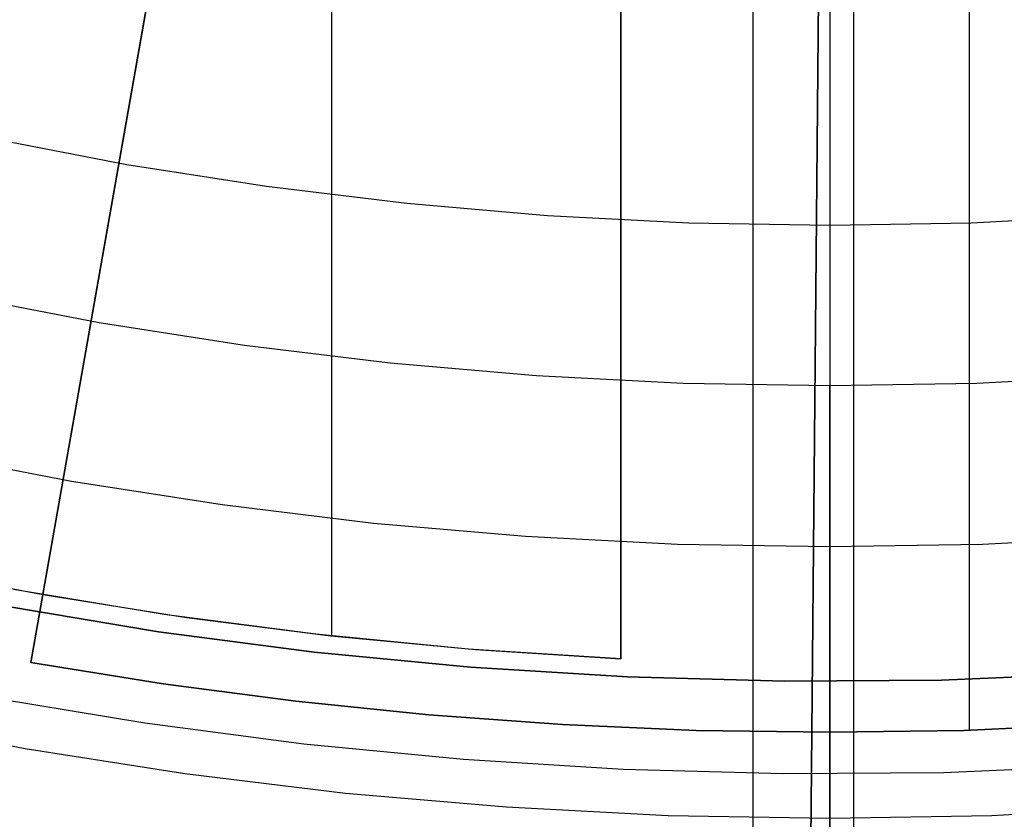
# Model space of a CAD drawing. Header units: millimetres. Extents: x 8929 to 10091, y -2708 to -1691.
# Tile 84 of 196: x 9504 to 9511, y -2092 to -2086. Entities that reach past the tile are written whole.
import ezdxf

# ---------------------------------------------------------------- set-up
doc = ezdxf.new("R2010")
doc.units = ezdxf.units.MM
for name, color, linetype in [('1', 7, 'Continuous'), ('COLOR EXT', 7, 'Continuous'), ('luz', 7, 'Continuous'), ('PLASTICO NEGRO', 7, 'Continuous')]:
    doc.layers.add(name, color=color, linetype=linetype)

msp = doc.modelspace()

# ---------------------------------------------------------------- linework, layer by layer
at = {"layer": '1', "color": 7, "true_color": 0xffffff}
for p, q in [((9510.1469, -2133.9261, 71.7042), (9510.1469, -1982.3154, 71.7042)), ((9510.1469, -2126.1207, 44.6532), (9510.1469, -2078.1204, 44.6532))]:
    msp.add_line(p, q, dxfattribs=at)
at = {"layer": '1', "color": 7, "true_color": 0xf4f4f4}
for p, q in [((9509.9636, -2077.9423, 206.5665), (9509.7416, -2102.9414, 206.5665)), ((9509.7416, -2102.9414, 208.3851), (9509.9636, -2077.9423, 208.3851))]:
    msp.add_line(p, q, dxfattribs=at)
at = {"layer": 'COLOR EXT', "color": 30, "true_color": 0xff8d00}
for p, q in [((9504.3324, -2090.1179, 25.2535), (9506.1992, -2079.5313, 25.2535)), ((9505.93, -2081.0577, 26.9035), (9504.3324, -2090.1179, 26.9035)), ((9506.4042, -2090.4148, 26.9035), (9506.4042, -2081.1363, 26.9035)), ((9508.476, -2081.3634, 29.9035), (9508.476, -2090.5771, 29.9035)), ((9508.476, -2090.5771, 26.9035), (9508.476, -2081.3634, 26.9035)), ((9508.476, -2090.5771, 28.4035), (9508.476, -2081.3634, 28.4035)), ((9509.4259, -2093.1074, 29.9035), (9509.4259, -2081.4052, 29.9035)), ((9504.2468, -2090.6039, 16.6035), (9505.6348, -2082.7319, 16.6035)), ((9510.9751, -2083.0467, 16.6035), (9510.9751, -2091.09, 16.6035)), ((9503.2949, -2089.9176, 19.5035), (9504.3324, -2090.1179, 19.5035)), ((9503.2949, -2089.9176, 24.7035), (9504.3324, -2090.1179, 24.7035)), ((9505.2035, -2090.2594, 29.9035), (9504.1219, -2090.0801, 29.9035)), ((9504.3324, -2090.1179, 19.5035), (9504.2468, -2090.6039, 19.5035)), ((9504.3324, -2090.1179, 26.9035), (9505.3623, -2090.2825, 26.9035)), ((9504.3324, -2090.1179, 19.5035), (9504.3324, -2090.1179, 26.9035)), ((9506.2906, -2090.4021, 29.9035), (9505.2035, -2090.2594, 29.9035)), ((9505.3623, -2090.2825, 26.9035), (9506.3969, -2090.414, 26.9035)), ((9507.3818, -2090.508, 29.9035), (9506.2906, -2090.4021, 29.9035)), ((9506.3969, -2090.414, 26.9035), (9507.4351, -2090.5122, 26.9035)), ((9508.476, -2090.5771, 29.9035), (9507.3818, -2090.508, 29.9035)), ((9507.4351, -2090.5122, 26.9035), (9508.476, -2090.5771, 26.9035)), ((9508.476, -2090.5771, 26.9035), (9508.476, -2090.5771, 29.9035)), ((9504.2468, -2090.6039, 19.5035), (9504.2468, -2090.6039, 16.6035)), ((9504.2468, -2090.6039, 19.5035), (9505.1942, -2090.7568, 19.5035)), ((9505.1942, -2090.7568, 16.6035), (9504.2468, -2090.6039, 16.6035)), ((9505.1942, -2090.7568, 18.0535), (9504.2468, -2090.6039, 18.0535)), ((9505.1942, -2090.7568, 19.5035), (9506.1457, -2090.8821, 19.5035)), ((9506.1457, -2090.8821, 16.6035), (9505.1942, -2090.7568, 16.6035)), ((9506.1457, -2090.8821, 18.0535), (9505.1942, -2090.7568, 18.0535)), ((9506.1457, -2090.8821, 19.5035), (9507.1004, -2090.9796, 19.5035)), ((9507.1004, -2090.9796, 16.6035), (9506.1457, -2090.8821, 16.6035)), ((9507.1004, -2090.9796, 18.0535), (9506.1457, -2090.8821, 18.0535)), ((9507.1004, -2090.9796, 19.5035), (9508.0576, -2091.0493, 19.5035)), ((9508.0576, -2091.0493, 16.6035), (9507.1004, -2090.9796, 16.6035)), ((9508.0576, -2091.0493, 18.0535), (9507.1004, -2090.9796, 18.0535)), ((9508.0576, -2091.0493, 19.5035), (9509.0164, -2091.0912, 19.5035)), ((9509.0164, -2091.0912, 16.6035), (9508.0576, -2091.0493, 16.6035)), ((9509.0164, -2091.0912, 18.0535), (9508.0576, -2091.0493, 18.0535)), ((9511.8944, -2091.0493, 19.5035), (9510.9356, -2091.0912, 19.5035)), ((9510.9356, -2091.0912, 16.6035), (9511.8944, -2091.0493, 16.6035)), ((9511.8944, -2091.0493, 18.0535), (9510.9356, -2091.0912, 18.0535)), ((9509.0164, -2091.0912, 19.5035), (9509.976, -2091.1052, 19.5035)), ((9509.976, -2091.1052, 16.6035), (9509.0164, -2091.0912, 16.6035)), ((9509.976, -2091.1052, 18.0535), (9509.0164, -2091.0912, 18.0535)), ((9510.9356, -2091.0912, 19.5035), (9509.976, -2091.1052, 19.5035)), ((9509.976, -2091.1052, 16.6035), (9510.9356, -2091.0912, 16.6035)), ((9510.9356, -2091.0912, 18.0535), (9509.976, -2091.1052, 18.0535)), ((9509.976, -2091.1052, 19.5035), (9509.976, -2091.1052, 16.6035)), ((9509.976, -2096.8848, 19.5035), (9509.976, -2091.1052, 19.5035))]:
    msp.add_line(p, q, dxfattribs=at)
at = {"layer": 'luz', "color": 7, "true_color": 0xffffff}
for p, q in [((9509.976, -2084.2324, -14.7037), (9509.976, -2090.7018, -15.7177)), ((9509.976, -2085.9569, -20.2558), (9509.976, -2086.0178, -20.3065)), ((9509.976, -2086.0178, -20.3065), (9509.976, -2086.0804, -20.3551)), ((9509.976, -2086.0804, -20.3551), (9509.976, -2086.1447, -20.4015)), ((9509.976, -2086.1447, -20.4015), (9509.976, -2086.2105, -20.4457)), ((9509.976, -2086.2105, -20.4457), (9509.976, -2086.2777, -20.4876)), ((9509.976, -2086.2777, -20.4876), (9509.976, -2086.3464, -20.5272)), ((9509.976, -2086.3464, -20.5272), (9509.976, -2086.4164, -20.5644)), ((9509.976, -2086.4164, -20.5644), (9509.976, -2086.4876, -20.5992)), ((9509.976, -2086.4876, -20.5992), (9509.976, -2086.5599, -20.6315)), ((9509.976, -2086.5599, -20.6315), (9509.976, -2086.6333, -20.6613)), ((9509.976, -2086.6333, -20.6613), (9509.976, -2086.7077, -20.6886)), ((9509.976, -2086.7077, -20.6886), (9509.976, -2086.783, -20.7134)), ((9509.976, -2086.783, -20.7134), (9509.976, -2086.8591, -20.7355)), ((9503.9405, -2086.8405, -20.817), (9504.9354, -2087.0317, -20.817)), ((9509.976, -2086.8591, -20.7355), (9509.976, -2086.9359, -20.755)), ((9509.976, -2086.9359, -20.755), (9509.976, -2087.0134, -20.7719)), ((9504.9354, -2087.0317, -20.817), (9505.9363, -2087.1885, -20.817)), ((9509.976, -2087.0134, -20.7719), (9509.976, -2087.0913, -20.7861)), ((9509.976, -2087.0913, -20.7861), (9509.976, -2087.1697, -20.7977)), ((9505.9363, -2087.1885, -20.817), (9506.942, -2087.3106, -20.817)), ((9509.976, -2087.1697, -20.7977), (9509.976, -2087.2485, -20.8066)), ((9509.976, -2087.2485, -20.8066), (9509.976, -2087.3275, -20.8127)), ((9506.942, -2087.3106, -20.817), (9507.9513, -2087.3979, -20.817)), ((9509.976, -2087.3275, -20.8127), (9509.976, -2087.4067, -20.8162)), ((9507.9513, -2087.3979, -20.817), (9508.9631, -2087.4504, -20.817)), ((9510.989, -2087.4504, -20.817), (9512.0007, -2087.3979, -20.817)), ((9508.9631, -2087.4504, -20.817), (9509.976, -2087.4679, -20.817)), ((9509.976, -2087.4067, -20.8162), (9509.976, -2087.4859, -20.8169)), ((9509.976, -2087.4679, -20.817), (9510.989, -2087.4504, -20.817)), ((9509.976, -2087.4859, -20.8169), (9509.976, -2087.5651, -20.8149)), ((9509.976, -2087.5651, -20.8149), (9509.976, -2087.6442, -20.8102)), ((9509.976, -2087.6442, -20.8102), (9509.976, -2087.7231, -20.8029)), ((9509.976, -2087.7231, -20.8029), (9509.976, -2087.8017, -20.7928)), ((9509.976, -2087.8017, -20.7928), (9509.976, -2087.88, -20.78)), ((9509.976, -2087.88, -20.78), (9509.976, -2087.9577, -20.7646)), ((9509.976, -2087.9577, -20.7646), (9509.976, -2088.0348, -20.7465)), ((9504.7374, -2088.1675, -20.5094), (9503.7034, -2087.9688, -20.5094)), ((9509.976, -2088.0348, -20.7465), (9509.976, -2088.1113, -20.7257)), ((9505.7776, -2088.3304, -20.5094), (9504.7374, -2088.1675, -20.5094)), ((9509.976, -2088.1113, -20.7257), (9509.976, -2088.1871, -20.7024)), ((9509.976, -2088.1871, -20.7024), (9509.976, -2088.262, -20.6765)), ((9509.976, -2088.262, -20.6765), (9509.976, -2088.3359, -20.648)), ((9506.8228, -2088.4573, -20.5094), (9505.7776, -2088.3304, -20.5094)), ((9509.976, -2088.3359, -20.648), (9509.976, -2088.4089, -20.6171)), ((9507.8718, -2088.5481, -20.5094), (9506.8228, -2088.4573, -20.5094)), ((9509.976, -2088.4089, -20.6171), (9509.976, -2088.4807, -20.5836)), ((9509.976, -2088.4807, -20.5836), (9509.976, -2088.5514, -20.5477)), ((9508.9233, -2088.6026, -20.5094), (9507.8718, -2088.5481, -20.5094)), ((9509.976, -2088.6207, -20.5094), (9508.9233, -2088.6026, -20.5094)), ((9509.976, -2088.5514, -20.5477), (9509.976, -2088.6207, -20.5094)), ((9511.0287, -2088.6026, -20.5094), (9509.976, -2088.6207, -20.5094)), ((9512.0802, -2088.5481, -20.5094), (9511.0287, -2088.6026, -20.5094)), ((9509.976, -2088.6908, -20.4708), (9509.976, -2088.6207, -20.5094)), ((9509.976, -2088.7621, -20.4346), (9509.976, -2088.6908, -20.4708)), ((9509.976, -2088.8347, -20.4009), (9509.976, -2088.7621, -20.4346)), ((9509.976, -2088.9084, -20.3697), (9509.976, -2088.8347, -20.4009)), ((9509.976, -2088.9831, -20.3411), (9509.976, -2088.9084, -20.3697)), ((9509.976, -2089.0587, -20.3151), (9509.976, -2088.9831, -20.3411)), ((9503.4663, -2089.097, -20.2019), (9504.5393, -2089.3032, -20.2019)), ((9509.976, -2089.1352, -20.2917), (9509.976, -2089.0587, -20.3151)), ((9509.976, -2089.2125, -20.2709), (9509.976, -2089.1352, -20.2917)), ((9509.976, -2089.2905, -20.2529), (9509.976, -2089.2125, -20.2709)), ((9504.5393, -2089.3032, -20.2019), (9505.6189, -2089.4723, -20.2019)), ((9509.976, -2089.369, -20.2375), (9509.976, -2089.2905, -20.2529)), ((9509.976, -2089.448, -20.2249), (9509.976, -2089.369, -20.2375)), ((9509.976, -2089.5274, -20.215), (9509.976, -2089.448, -20.2249)), ((9505.6189, -2089.4723, -20.2019), (9506.7036, -2089.604, -20.2019)), ((9509.976, -2089.6071, -20.2079), (9509.976, -2089.5274, -20.215)), ((9506.7036, -2089.604, -20.2019), (9507.7922, -2089.6982, -20.2019)), ((9509.976, -2089.6869, -20.2035), (9509.976, -2089.6071, -20.2079)), ((9507.7922, -2089.6982, -20.2019), (9508.8835, -2089.7548, -20.2019)), ((9509.976, -2089.7669, -20.2019), (9509.976, -2089.6869, -20.2035)), ((9511.0685, -2089.7548, -20.2019), (9512.1598, -2089.6982, -20.2019)), ((9508.8835, -2089.7548, -20.2019), (9509.976, -2089.7736, -20.2019)), ((9509.976, -2089.7736, -20.2019), (9511.0685, -2089.7548, -20.2019)), ((9509.976, -2089.8469, -20.2031), (9509.976, -2089.7669, -20.2019)), ((9509.976, -2089.9268, -20.207), (9509.976, -2089.8469, -20.2031)), ((9509.976, -2090.0065, -20.2136), (9509.976, -2089.9268, -20.207)), ((9509.976, -2090.086, -20.2231), (9509.976, -2090.0065, -20.2136)), ((9509.976, -2090.1651, -20.2352), (9509.976, -2090.086, -20.2231)), ((9509.976, -2090.2437, -20.2501), (9509.976, -2090.1651, -20.2352)), ((9509.976, -2090.3217, -20.2677), (9509.976, -2090.2437, -20.2501)), ((9509.976, -2090.3991, -20.288), (9509.976, -2090.3217, -20.2677)), ((9509.976, -2090.4757, -20.3109), (9509.976, -2090.3991, -20.288)), ((9509.976, -2090.5516, -20.3365), (9509.976, -2090.4757, -20.3109)), ((9509.976, -2090.6264, -20.3647), (9509.976, -2090.5516, -20.3365)), ((9509.976, -2090.7003, -20.3955), (9509.976, -2090.6264, -20.3647)), ((9509.976, -2090.773, -20.4288), (9509.976, -2090.7003, -20.3955)), ((9509.976, -2090.7018, -15.7177), (9509.976, -2097.1324, -16.9546)), ((9509.976, -2090.8446, -20.4645), (9509.976, -2090.773, -20.4288)), ((9509.976, -2090.9149, -20.5028), (9509.976, -2090.8446, -20.4645)), ((9509.976, -2090.9838, -20.5434), (9509.976, -2090.9149, -20.5028)), ((9503.0658, -2091.0025, -21.2649), (9504.2049, -2091.2214, -21.2649)), ((9509.976, -2091.0512, -20.5864), (9509.976, -2090.9838, -20.5434)), ((9509.976, -2091.1172, -20.6317), (9509.976, -2091.0512, -20.5864)), ((9509.976, -2091.1815, -20.6793), (9509.976, -2091.1172, -20.6317)), ((9509.976, -2091.2442, -20.729), (9509.976, -2091.1815, -20.6793)), ((9504.2049, -2091.2214, -21.2649), (9505.3508, -2091.4009, -21.2649)), ((9509.976, -2091.3051, -20.7809), (9509.976, -2091.2442, -20.729)), ((9509.976, -2091.3641, -20.8349), (9509.976, -2091.3051, -20.7809)), ((9505.3508, -2091.4009, -21.2649), (9506.5023, -2091.5407, -21.2649)), ((9509.976, -2091.4213, -20.8908), (9509.976, -2091.3641, -20.8349)), ((9509.976, -2091.4765, -20.9487), (9509.976, -2091.4213, -20.8908)), ((9509.976, -2091.5297, -21.0085), (9509.976, -2091.4765, -20.9487)), ((9506.5023, -2091.5407, -21.2649), (9507.6579, -2091.6407, -21.2649)), ((9509.976, -2091.5807, -21.0701), (9509.976, -2091.5297, -21.0085)), ((9509.976, -2091.6296, -21.1334), (9509.976, -2091.5807, -21.0701)), ((9509.976, -2091.6763, -21.1984), (9509.976, -2091.6296, -21.1334)), ((9507.6579, -2091.6407, -21.2649), (9508.8163, -2091.7007, -21.2649)), ((9508.8163, -2091.7007, -21.2649), (9509.976, -2091.7207, -21.2649)), ((9509.976, -2091.7207, -21.2649), (9509.976, -2091.6763, -21.1984)), ((9509.976, -2091.7207, -21.2649), (9511.1357, -2091.7007, -21.2649)), ((9511.1357, -2091.7007, -21.2649), (9512.2941, -2091.6407, -21.2649)), ((9509.976, -2091.7207, -21.2649), (9509.976, -2091.7652, -21.3315))]:
    msp.add_line(p, q, dxfattribs=at)
at = {"layer": 'PLASTICO NEGRO', "color": 254, "true_color": 0xcad1ee}
for p, q in [((9504.0519, -2090.1981, 31.4035), (9505.1626, -2090.3835, 31.4035)), ((9505.1626, -2090.3835, 29.9035), (9504.0519, -2090.1981, 29.9035)), ((9505.1626, -2090.3835, 31.4035), (9506.279, -2090.5304, 31.4035)), ((9506.279, -2090.5304, 29.9035), (9505.1626, -2090.3835, 29.9035)), ((9506.279, -2090.5304, 31.4035), (9507.3999, -2090.6387, 31.4035)), ((9507.3999, -2090.6387, 29.9035), (9506.279, -2090.5304, 29.9035)), ((9507.3999, -2090.6387, 31.4035), (9508.5238, -2090.7082, 31.4035)), ((9508.5238, -2090.7082, 29.9035), (9507.3999, -2090.6387, 29.9035)), ((9508.5238, -2090.7082, 31.4035), (9509.6495, -2090.7389, 31.4035)), ((9509.6495, -2090.7389, 29.9035), (9508.5238, -2090.7082, 29.9035)), ((9510.7755, -2090.7308, 31.4035), (9511.9006, -2090.6837, 31.4035)), ((9511.9006, -2090.6837, 29.9035), (9510.7755, -2090.7308, 29.9035)), ((9509.6495, -2090.7389, 31.4035), (9510.7755, -2090.7308, 31.4035)), ((9510.7755, -2090.7308, 29.9035), (9509.6495, -2090.7389, 29.9035)), ((9505.0645, -2091.0405, 31.6561), (9503.9312, -2090.8514, 31.6561)), ((9506.2037, -2091.1905, 31.6561), (9505.0645, -2091.0405, 31.6561)), ((9507.3474, -2091.301, 31.6561), (9506.2037, -2091.1905, 31.6561)), ((9508.4942, -2091.3719, 31.6561), (9507.3474, -2091.301, 31.6561)), ((9511.9398, -2091.3469, 31.6561), (9510.7918, -2091.3949, 31.6561)), ((9509.6428, -2091.4032, 31.6561), (9508.4942, -2091.3719, 31.6561)), ((9510.7918, -2091.3949, 31.6561), (9509.6428, -2091.4032, 31.6561))]:
    msp.add_line(p, q, dxfattribs=at)

doc.saveas('drawing.dxf')
